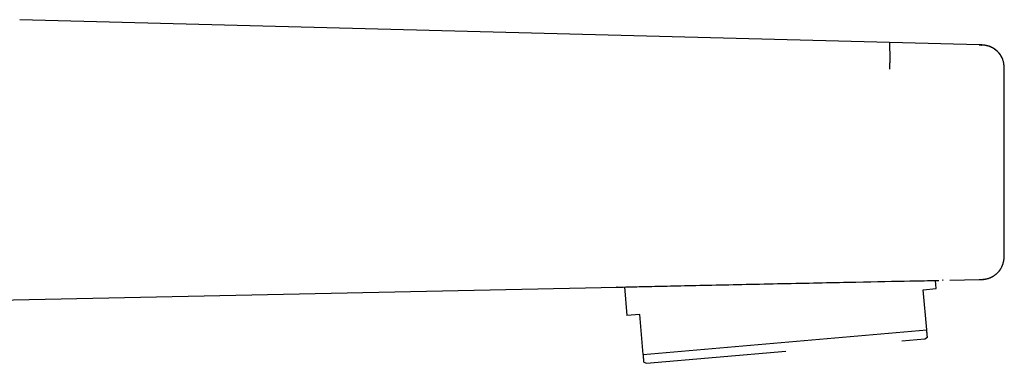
# Model space of a CAD drawing. Header units: millimetres. Extents: x 8 to 885, y 12 to 392.
# Tile 38 of 38: x 761 to 837, y 334 to 360. Entities that reach past the tile are written whole.
import ezdxf

# ---------------------------------------------------------------- set-up
doc = ezdxf.new("R2010")
doc.units = ezdxf.units.MM

msp = doc.modelspace()

# ---------------------------------------------------------------- linework, layer by layer
at = {"color": 7, "linetype": 'Continuous', "lineweight": 30}
for p, q in [((835.108, 358.329), (760.935, 360.271)), ((837.056, 356.324), (837.056, 356.33)), ((837.056, 342.245), (837.056, 342.239)), ((837.056, 342.244), (837.056, 342.239)), ((743.771, 338.285), (807.119, 339.612)), ((807.688, 339.624), (807.882, 337.411)), ((831.791, 339.502), (831.736, 340.129)), ((831.764, 340.129), (831.877, 340.131)), ((832.839, 340.15), (835.111, 340.198)), ((830.794, 339.415), (831.791, 339.502)), ((831.065, 336.32), (830.794, 339.415)), ((808.878, 337.498), (807.882, 337.411)), ((809.149, 334.402), (808.878, 337.498)), ((809.149, 334.402), (831.065, 336.32)), ((830.926, 335.612), (831.115, 335.745)), ((829.133, 335.455), (830.926, 335.612)), ((809.409, 333.73), (820.167, 334.671)), ((809.199, 333.827), (809.409, 333.73))]:
    msp.add_line(p, q, dxfattribs=at)
for points, knots in [([(828.212, 356.456), (828.213, 356.5), (828.215, 356.589), (828.219, 356.722), (828.221, 356.856), (828.224, 356.99), (828.225, 357.123), (828.226, 357.255), (828.226, 357.386), (828.226, 357.513), (828.225, 357.637), (828.224, 357.755), (828.222, 357.867), (828.221, 357.972), (828.219, 358.069), (828.218, 358.156), (828.216, 358.234), (828.216, 358.301), (828.215, 358.357), (828.216, 358.403), (828.216, 358.438), (828.218, 358.463), (828.22, 358.479), (828.223, 358.488), (828.226, 358.491), (828.229, 358.492), (828.23, 358.492)], [0, 0, 0, 0, 0.040459, 0.081014, 0.121724, 0.162637, 0.203799, 0.245252, 0.287027, 0.329132, 0.37155, 0.414235, 0.457113, 0.500092, 0.543067, 0.585937, 0.628609, 0.67101, 0.713095, 0.754848, 0.79628, 0.837422, 0.878317, 0.919011, 0.959553, 1, 1, 1, 1]), ([(836.894, 357.3), (836.883, 357.324), (836.856, 357.384), (836.812, 357.462), (836.767, 357.535), (836.726, 357.595), (836.68, 357.656), (836.626, 357.722), (836.562, 357.792), (836.487, 357.865), (836.401, 357.939), (836.31, 358.007), (836.216, 358.068), (836.12, 358.121), (836.017, 358.17), (835.906, 358.214), (835.788, 358.251), (835.663, 358.281), (835.532, 358.303), (835.395, 358.317), (835.253, 358.325), (835.157, 358.328), (835.108, 358.329)], [0, 0, 0, 0, 0.036293, 0.089884, 0.122195, 0.153775, 0.188372, 0.227337, 0.27065, 0.318259, 0.370073, 0.425954, 0.473475, 0.523385, 0.575577, 0.629954, 0.686436, 0.744972, 0.80555, 0.868193, 0.932966, 1, 1, 1, 1]), ([(835.108, 358.323), (835.151, 358.322), (835.214, 358.321), (835.278, 358.317), (835.299, 358.316)], [0, 0, 0, 0, 0.6676229, 1, 1, 1, 1]), ([(835.108, 358.323), (835.126, 358.322), (835.165, 358.321), (835.229, 358.319), (835.282, 358.317), (835.313, 358.315), (835.32, 358.315)], [0, 0, 0, 0, 0.252078, 0.554129, 0.906582, 1, 1, 1, 1]), ([(837.056, 356.325), (837.056, 356.374), (837.056, 356.468), (837.052, 356.607), (837.042, 356.74), (837.025, 356.866), (837.001, 356.984), (836.972, 357.095), (836.937, 357.198), (836.899, 357.292), (836.857, 357.378), (836.814, 357.456), (836.771, 357.526), (836.728, 357.588), (836.687, 357.641), (836.647, 357.69), (836.605, 357.737), (836.563, 357.782), (836.52, 357.824), (836.478, 357.863), (836.435, 357.9), (836.393, 357.935), (836.351, 357.967), (836.31, 357.997), (836.27, 358.025), (836.219, 358.058), (836.155, 358.096), (836.077, 358.137), (836.005, 358.169), (835.939, 358.195), (835.89, 358.213), (835.851, 358.225), (835.823, 358.234), (835.794, 358.243), (835.762, 358.251), (835.727, 358.26), (835.689, 358.269), (835.652, 358.277), (835.615, 358.284), (835.577, 358.29), (835.536, 358.296), (835.492, 358.301), (835.446, 358.306), (835.398, 358.31), (835.348, 358.314), (835.316, 358.315), (835.299, 358.316)], [0, 0, 0, 0, 0.0391316, 0.0766541, 0.1126431, 0.147141, 0.1801765, 0.2117704, 0.2419404, 0.2707075, 0.2981041, 0.3241811, 0.3490152, 0.3727137, 0.3954149, 0.4168485, 0.4368261, 0.4554547, 0.4728554, 0.4891645, 0.5045368, 0.5191456, 0.533183, 0.5468555, 0.5603782, 0.5739422, 0.600311, 0.625412, 0.6493441, 0.6665948, 0.683314, 0.6917192, 0.7004517, 0.7096617, 0.7194741, 0.7336614, 0.7492773, 0.7664504, 0.7852714, 0.8058046, 0.8280952, 0.8572078, 0.888935, 0.9233009, 0.9603203, 1, 1, 1, 1]), ([(837.057, 356.325), (837.057, 356.353), (837.057, 356.407), (837.056, 356.482), (837.054, 356.548), (837.052, 356.604), (837.049, 356.651), (837.045, 356.71), (837.037, 356.785), (837.022, 356.885), (837.001, 356.99), (836.972, 357.1), (836.934, 357.213), (836.886, 357.328), (836.827, 357.443), (836.766, 357.542), (836.707, 357.626), (836.651, 357.697), (836.591, 357.765), (836.526, 357.832), (836.454, 357.897), (836.374, 357.962), (836.288, 358.023), (836.21, 358.072), (836.16, 358.098), (836.141, 358.108)], [0, 0, 0, 0, 0.039923, 0.075354, 0.106302, 0.132756, 0.1547, 0.173053, 0.216455, 0.26117, 0.314924, 0.368732, 0.42256, 0.483726, 0.544835, 0.604468, 0.647735, 0.690356, 0.73243, 0.775643, 0.821527, 0.870031, 0.920516, 0.970458, 1, 1, 1, 1]), ([(837.056, 356.33), (837.056, 356.351), (837.056, 356.39), (837.056, 356.446), (837.055, 356.5), (837.053, 356.554), (837.051, 356.62), (837.045, 356.698), (837.036, 356.788), (837.023, 356.881), (837.009, 356.942), (837.003, 356.971)], [0, 0, 0, 0, 0.097958, 0.182463, 0.261195, 0.34618, 0.437633, 0.567319, 0.70848, 0.86127, 1, 1, 1, 1]), ([(837.056, 356.324), (837.057, 356.324), (837.059, 356.325), (837.056, 356.325), (837.055, 356.325)], [0, 0, 0, 0, 0.725218, 1, 1, 1, 1]), ([(835.312, 340.21), (835.317, 340.21), (835.327, 340.211), (835.345, 340.212), (835.367, 340.213), (835.39, 340.214), (835.416, 340.216), (835.443, 340.219), (835.47, 340.221), (835.496, 340.224), (835.525, 340.228), (835.561, 340.232), (835.606, 340.239), (835.66, 340.249), (835.732, 340.264), (835.818, 340.286), (835.915, 340.318), (836.007, 340.354), (836.105, 340.399), (836.206, 340.455), (836.312, 340.524), (836.412, 340.601), (836.505, 340.685), (836.593, 340.776), (836.674, 340.873), (836.747, 340.975), (836.812, 341.08), (836.858, 341.168), (836.89, 341.238), (836.912, 341.29), (836.932, 341.342), (836.952, 341.399), (836.973, 341.465), (836.994, 341.544), (837.014, 341.635), (837.031, 341.738), (837.045, 341.853), (837.053, 341.98), (837.056, 342.112), (837.056, 342.202), (837.056, 342.245)], [0, 0, 0, 0, 0.027954, 0.055208, 0.079318, 0.100401, 0.118632, 0.134293, 0.144619, 0.154026, 0.163343, 0.173449, 0.188329, 0.20499, 0.223574, 0.254175, 0.284414, 0.313944, 0.342755, 0.380191, 0.417559, 0.455, 0.492446, 0.52995, 0.567498, 0.604999, 0.641914, 0.67716, 0.694136, 0.710678, 0.726785, 0.743983, 0.764736, 0.78902, 0.816766, 0.847901, 0.882362, 0.9201, 0.961105, 1, 1, 1, 1]), ([(837.055, 342.098), (837.055, 342.101), (837.055, 342.109), (837.055, 342.119), (837.056, 342.128), (837.056, 342.138), (837.056, 342.151), (837.056, 342.167), (837.056, 342.183), (837.056, 342.201), (837.056, 342.22), (837.056, 342.233), (837.056, 342.239)], [0, 0, 0, 0, 0.032617, 0.074742, 0.096611, 0.122126, 0.190782, 0.288388, 0.417331, 0.578616, 0.772744, 1, 1, 1, 1]), ([(837.056, 342.245), (837.056, 342.245), (837.061, 342.245), (837.058, 342.245), (837.056, 342.245)], [0, 0, 0, 0, 0.053791, 1, 1, 1, 1]), ([(835.111, 340.198), (835.13, 340.198), (835.164, 340.199), (835.212, 340.2), (835.25, 340.201), (835.282, 340.203), (835.336, 340.205), (835.412, 340.21), (835.511, 340.22), (835.612, 340.234), (835.719, 340.256), (835.83, 340.285), (835.943, 340.324), (836.058, 340.373), (836.174, 340.433), (836.284, 340.502), (836.389, 340.579), (836.488, 340.665), (836.58, 340.757), (836.664, 340.856), (836.741, 340.961), (836.81, 341.072), (836.871, 341.188), (836.923, 341.307), (836.966, 341.43), (836.999, 341.556), (837.02, 341.657), (837.028, 341.716), (837.03, 341.732)], [0, 0, 0, 0, 0.020807, 0.038347, 0.05262, 0.063624, 0.073234, 0.112437, 0.147903, 0.183369, 0.22559, 0.267814, 0.310043, 0.358035, 0.406036, 0.454046, 0.502064, 0.550087, 0.598114, 0.646142, 0.694168, 0.74219, 0.790206, 0.838214, 0.886215, 0.934207, 0.982193, 1, 1, 1, 1]), ([(807.119, 339.612), (807.096, 339.611), (807.009, 339.609), (807.51, 339.62), (808.56, 339.644), (810.192, 339.68), (812.287, 339.726), (814.735, 339.779), (817.427, 339.837), (820.236, 339.896), (823.007, 339.953), (826.459, 340.024), (829.503, 340.084), (831.257, 340.119), (831.881, 340.132), (831.906, 340.132), (831.913, 340.132), (831.915, 340.132), (831.915, 340.132), (831.916, 340.132), (831.916, 340.132), (831.918, 340.132), (831.925, 340.132), (831.953, 340.133), (831.976, 340.133), (831.995, 340.134)], [0, 0, 0, 0, 0.028731, 0.105878, 0.182908, 0.259741, 0.336515, 0.413475, 0.490725, 0.568221, 0.645322, 0.722196, 0.872806, 0.971904, 0.975123, 0.975985, 0.976231, 0.976307, 0.976352, 0.976365, 0.976475, 0.976787, 0.977974, 0.982607, 1, 1, 1, 1]), ([(832.335, 340.14), (832.333, 340.14), (832.33, 340.14), (832.312, 340.139), (832.291, 340.139), (832.281, 340.139)], [0, 0, 0, 0, 0.332965, 0.666292, 1, 1, 1, 1]), ([(832.294, 340.139), (832.302, 340.139), (832.32, 340.139), (832.331, 340.14), (832.332, 340.14), (832.332, 340.14)], [0, 0, 0, 0, 0.480394, 0.960855, 1, 1, 1, 1]), ([(831.115, 335.746), (831.115, 335.746), (831.115, 335.745), (831.115, 335.752), (831.114, 335.767), (831.112, 335.789), (831.109, 335.818), (831.106, 335.855), (831.102, 335.901), (831.097, 335.954), (831.092, 336.014), (831.086, 336.08), (831.08, 336.154), (831.073, 336.233), (831.068, 336.291), (831.065, 336.32)], [0, 0, 0, 0, 0.040777, 0.117661, 0.194806, 0.271959, 0.349105, 0.430203, 0.511302, 0.592515, 0.673729, 0.755253, 0.836777, 0.918388, 1, 1, 1, 1]), ([(809.199, 333.828), (809.199, 333.828), (809.199, 333.828), (809.199, 333.835), (809.197, 333.849), (809.195, 333.871), (809.193, 333.901), (809.19, 333.938), (809.186, 333.983), (809.181, 334.036), (809.176, 334.096), (809.17, 334.163), (809.163, 334.236), (809.156, 334.316), (809.151, 334.374), (809.149, 334.402)], [0, 0, 0, 0, 0.040777, 0.117661, 0.194806, 0.271959, 0.349105, 0.430203, 0.511302, 0.592515, 0.673729, 0.755253, 0.836777, 0.918388, 1, 1, 1, 1])]:
    msp.add_open_spline(points, degree=3, knots=knots, dxfattribs=at)
msp.add_open_spline([(837.056, 342.245), (837.056, 344.591), (837.056, 349.284), (837.056, 353.977), (837.056, 356.324)], degree=3, dxfattribs=at)

doc.saveas('drawing.dxf')
